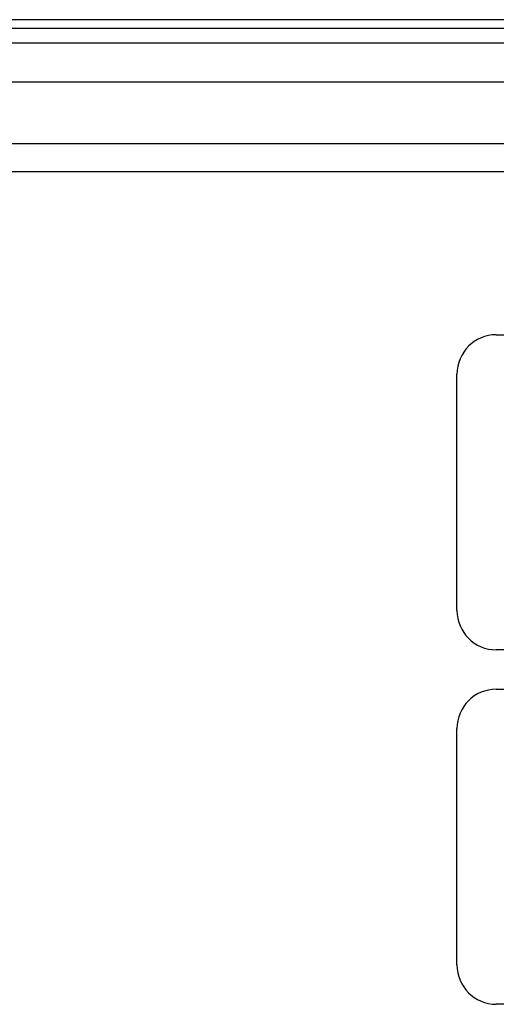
# Model space of a CAD drawing. Header units: inches. Extents: x 4 to 114, y 7 to 60.
# Tile 55 of 96: x 18.8 to 21.83, y 37.32 to 43.57. Entities that reach past the tile are written whole.
import ezdxf

# ---------------------------------------------------------------- set-up
doc = ezdxf.new("R2010")
doc.units = ezdxf.units.IN
doc.header["$MEASUREMENT"] = 0
doc.layers.add('Visible Edges(ANSI)', color=7, linetype='Continuous', lineweight=25)
doc.layers.add('Visible Tangent Edges(ANSI)', color=7, linetype='Continuous', lineweight=25)

msp = doc.modelspace()

# ---------------------------------------------------------------- linework, layer by layer
at = {"layer": 'Visible Edges(ANSI)'}
for p, q in [((27.6833, 43.5734), (4.0573, 43.5734)), ((4.0573, 43.5204), (27.6833, 43.5204)), ((4.808, 43.1797), (26.9322, 43.1797)), ((26.9322, 42.786), (4.808, 42.786)), ((6.1254, 42.6094), (25.6152, 42.6094)), ((21.8293, 41.5734), (24.8293, 41.5734)), ((21.5793, 39.8234), (21.5793, 41.3234)), ((24.8293, 39.5734), (21.8293, 39.5734)), ((21.8293, 39.3234), (24.8293, 39.3234)), ((21.5793, 37.5734), (21.5793, 39.0734)), ((24.8293, 37.3234), (21.8293, 37.3234))]:
    msp.add_line(p, q, dxfattribs=at)
for centre, start, end in [((21.8293, 41.3234), 90, 180), ((21.8293, 39.8234), 180, 270), ((21.8293, 39.0734), 90, 180), ((21.8293, 37.5734), 180, 270)]:
    msp.add_arc(centre, 0.25, start, end, dxfattribs=at)
at = {"layer": 'Visible Tangent Edges(ANSI)'}
msp.add_line((4.0573, 43.4274), (27.6833, 43.4274), dxfattribs=at)

doc.saveas('drawing.dxf')
